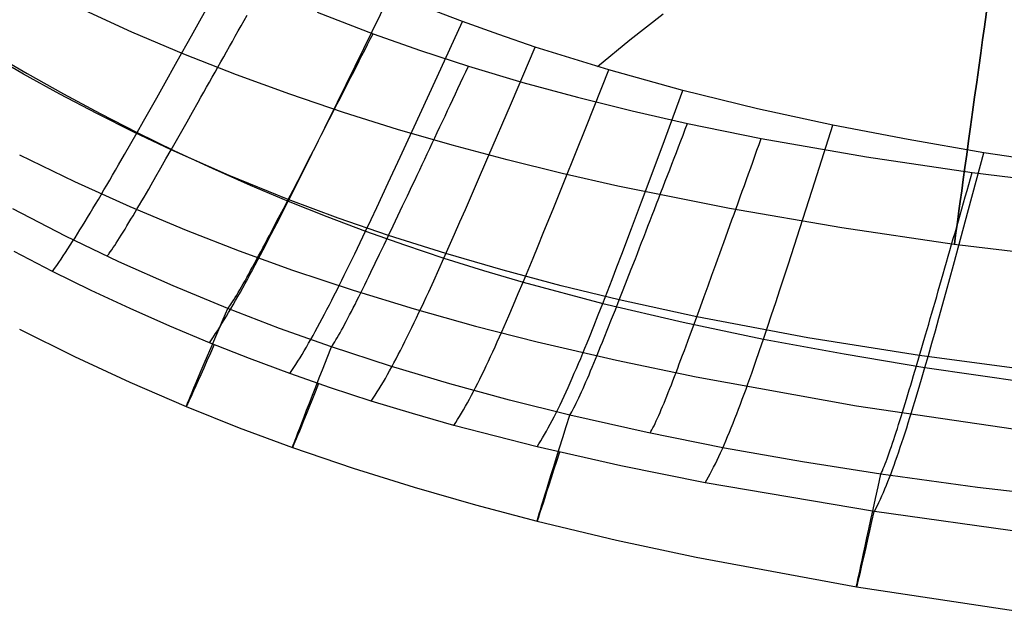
# Model space of a CAD drawing. Extents: x 35624 to 36541, y 4015 to 4839.
# Tile 22 of 150: x 35893 to 35992, y 4026 to 4086. Entities that reach past the tile are written whole.
import ezdxf

# ---------------------------------------------------------------- set-up
doc = ezdxf.new("R2010")
doc.units = 0
for name, color, linetype in [('FUSTO_INTERNO', 200, 'CONTINUOUS'), ('GAMBE', 96, 'CONTINUOUS'), ('IGES_LEVEL_1', 4, 'CONTINUOUS')]:
    doc.layers.add(name, color=color, linetype=linetype)

msp = doc.modelspace()

# ---------------------------------------------------------------- linework, layer by layer
at = {"layer": 'FUSTO_INTERNO'}
for p, q in [((35892.931, 4072.834, -207.438), (35898.471, 4070.155, -207.437)), ((35898.471, 4070.155, -207.437), (35904.074, 4067.624, -207.437)), ((35904.074, 4067.624, -207.437), (35909.739, 4065.246, -207.437)), ((35909.739, 4065.246, -207.437), (35915.074, 4063.167, -207.437)), ((35915.074, 4063.167, -207.437), (35920.455, 4061.223, -207.436)), ((35920.455, 4061.223, -207.436), (35926.556, 4059.194, -207.436)), ((35926.556, 4059.194, -207.436), (35932.704, 4057.322, -207.436)), ((35932.704, 4057.322, -207.436), (35938.893, 4055.595, -207.435)), ((35938.893, 4055.595, -207.435), (35945.116, 4054.002, -207.435)), ((35945.116, 4054.002, -207.435), (35953.112, 4052.143, -207.435)), ((35953.112, 4052.143, -207.435), (35961.147, 4050.463, -207.434)), ((35961.147, 4050.463, -207.434), (35977.299, 4047.555, -207.433)), ((35977.299, 4047.555, -207.433), (35997.288, 4044.618, -207.432))]:
    msp.add_line(p, q, dxfattribs=at)
at = {"layer": 'GAMBE'}
for p, q in [((35904.273, 4085.213, -380.007), (35899.093, 4087.587, -380.007)), ((35909.518, 4082.985, -380.007), (35904.273, 4085.213, -380.007)), ((35914.822, 4080.896, -380.007), (35909.518, 4082.985, -380.007)), ((35920.181, 4078.942, -380.007), (35914.822, 4080.896, -380.007)), ((35925.591, 4077.117, -380.007), (35920.181, 4078.942, -380.007)), ((35931.048, 4075.413, -380.007), (35925.591, 4077.117, -380.007)), ((35936.546, 4073.826, -380.007), (35931.048, 4075.413, -380.007)), ((35942.081, 4072.35, -380.007), (35936.546, 4073.826, -380.007)), ((35947.649, 4070.978, -380.007), (35942.081, 4072.35, -380.007)), ((35953.245, 4069.705, -380.007), (35947.649, 4070.978, -380.007)), ((35964.503, 4067.431, -380.007), (35953.245, 4069.705, -380.007)), ((35975.82, 4065.481, -380.007), (35964.503, 4067.431, -380.007)), ((35987.159, 4063.808, -380.007), (35975.82, 4065.481, -380.007)), ((36005.232, 4061.614, -380.007), (35987.159, 4063.808, -380.007))]:
    msp.add_line(p, q, dxfattribs=at)
at = {"layer": 'GAMBE', "extrusion": (0.990584, -0.136905, -2.23198e-07)}
msp.add_circle((8967.364, -380.003, 35091.956), 15.002, dxfattribs=at)
at = {"layer": 'IGES_LEVEL_1'}
for p, q in [((35910.269, 4084.849, -108.622), (35913.201, 4090.116, -105.773)), ((35927.651, 4083.566, -105.781), (35930.363, 4089.099, -103)), ((35915.575, 4086.386, -319.455), (35915.872, 4086.916, -319.532)), ((35922.935, 4087.219, -319.731), (35928.575, 4085.045, -319.731)), ((35937.595, 4086.276, -103), (35933.969, 4087.655, -103)), ((35954.456, 4084.425, -101.42), (35957.806, 4087.053, -99.876)), ((35915.279, 4085.858, -319.366), (35915.575, 4086.386, -319.455)), ((35935.034, 4080.69, -105.787), (35937.595, 4086.276, -103)), ((35941.249, 4084.959, -103), (35937.595, 4086.276, -103)), ((35914.688, 4084.805, -319.152), (35914.983, 4085.331, -319.265)), ((35914.983, 4085.331, -319.265), (35915.279, 4085.858, -319.366)), ((35928.295, 4084.495, -319.716), (35928.575, 4085.045, -319.731)), ((35928.575, 4085.045, -319.731), (35933.362, 4083.355, -319.731)), ((35944.924, 4083.707, -103), (35941.249, 4084.959, -103)), ((35908.844, 4082.297, -110.098), (35910.269, 4084.849, -108.622)), ((35914.101, 4083.759, -318.889), (35914.394, 4084.281, -319.027)), ((35914.394, 4084.281, -319.027), (35914.688, 4084.805, -319.152)), ((35927.736, 4083.398, -319.649), (35928.015, 4083.946, -319.689)), ((35928.015, 4083.946, -319.689), (35928.295, 4084.495, -319.716)), ((35951.186, 4081.736, -103), (35954.456, 4084.425, -101.42)), ((35893.354, 4080.969, -313.439), (35889.73, 4083.066, -313.439)), ((35890.1, 4083.141, -114.94), (35893.721, 4081.028, -114.94)), ((35913.517, 4082.719, -318.58), (35913.808, 4083.238, -318.741)), ((35913.808, 4083.238, -318.741), (35914.101, 4083.759, -318.889)), ((35924.997, 4078.168, -108.637), (35927.651, 4083.566, -105.781)), ((35927.457, 4082.85, -319.597), (35927.736, 4083.398, -319.649)), ((35933.362, 4083.355, -319.731), (35938.188, 4081.782, -319.731)), ((35942.516, 4078.08, -105.796), (35944.924, 4083.707, -103)), ((35952.327, 4081.398, -103), (35944.924, 4083.707, -103)), ((35907.453, 4079.814, -111.628), (35908.844, 4082.297, -110.098)), ((35912.937, 4081.686, -318.224), (35913.226, 4082.201, -318.408)), ((35913.226, 4082.201, -318.408), (35913.517, 4082.719, -318.58)), ((35926.9, 4081.759, -319.456), (35927.178, 4082.304, -319.533)), ((35927.178, 4082.304, -319.533), (35927.457, 4082.85, -319.597)), ((35897.016, 4078.947, -313.439), (35893.354, 4080.969, -313.439)), ((35893.721, 4081.028, -114.94), (35897.377, 4078.984, -114.94)), ((35912.361, 4080.662, -317.823), (35912.648, 4081.173, -318.029)), ((35912.648, 4081.173, -318.029), (35912.937, 4081.686, -318.224)), ((35926.346, 4080.672, -319.266), (35926.623, 4081.215, -319.367)), ((35926.623, 4081.215, -319.367), (35926.9, 4081.759, -319.456)), ((35937.66, 4080.658, -319.689), (35937.924, 4081.219, -319.716)), ((35937.924, 4081.219, -319.716), (35938.188, 4081.782, -319.731)), ((35938.188, 4081.782, -319.731), (35943.658, 4080.146, -319.731)), ((35950.072, 4075.739, -105.807), (35952.327, 4081.398, -103)), ((35959.806, 4079.334, -103), (35952.327, 4081.398, -103)), ((35911.79, 4079.648, -317.376), (35912.075, 4080.154, -317.605)), ((35912.075, 4080.154, -317.605), (35912.361, 4080.662, -317.823)), ((35925.794, 4079.591, -319.027), (35926.07, 4080.131, -319.153)), ((35926.07, 4080.131, -319.153), (35926.346, 4080.672, -319.266)), ((35932.527, 4075.241, -108.649), (35935.034, 4080.69, -105.787)), ((35937.134, 4079.537, -319.598), (35937.397, 4080.097, -319.65)), ((35937.397, 4080.097, -319.65), (35937.66, 4080.658, -319.689)), ((35943.658, 4080.146, -319.731), (35949.166, 4078.644, -319.731)), ((35897.377, 4078.984, -114.94), (35901.068, 4077.009, -114.942)), ((35906.772, 4078.602, -112.42), (35907.453, 4079.814, -111.628)), ((35911.224, 4078.643, -316.886), (35911.506, 4079.144, -317.137)), ((35911.506, 4079.144, -317.137), (35911.79, 4079.648, -317.376)), ((35925.246, 4078.517, -318.741), (35925.52, 4079.054, -318.89)), ((35925.52, 4079.054, -318.89), (35925.794, 4079.591, -319.027)), ((35936.61, 4078.421, -319.456), (35936.872, 4078.978, -319.533)), ((35936.872, 4078.978, -319.533), (35937.134, 4079.537, -319.598)), ((35957.701, 4073.652, -105.818), (35959.806, 4079.334, -103)), ((35967.334, 4077.494, -103), (35959.806, 4079.334, -103)), ((35900.716, 4077.001, -313.439), (35897.016, 4078.947, -313.439)), ((35906.102, 4077.412, -113.235), (35906.772, 4078.602, -112.42)), ((35910.385, 4077.157, -316.07), (35910.943, 4078.145, -316.624)), ((35910.943, 4078.145, -316.624), (35911.224, 4078.643, -316.886)), ((35923.706, 4075.553, -110.115), (35924.997, 4078.168, -108.637)), ((35924.701, 4077.451, -318.409), (35924.973, 4077.983, -318.581)), ((35924.973, 4077.983, -318.581), (35925.246, 4078.517, -318.741)), ((35936.349, 4077.865, -319.367), (35936.61, 4078.421, -319.456)), ((35940.157, 4072.592, -108.667), (35942.516, 4078.08, -105.796)), ((35949.166, 4078.644, -319.731), (35954.707, 4077.266, -319.731)), ((35904.452, 4075.133, -313.439), (35900.716, 4077.001, -313.439)), ((35901.068, 4077.009, -114.942), (35904.795, 4075.102, -114.945)), ((35905.443, 4076.245, -114.075), (35906.102, 4077.412, -113.235)), ((35909.834, 4076.182, -315.473), (35910.385, 4077.157, -316.07)), ((35924.43, 4076.921, -318.225), (35924.701, 4077.451, -318.409)), ((35935.828, 4076.756, -319.153), (35936.088, 4077.31, -319.266)), ((35936.088, 4077.31, -319.266), (35936.349, 4077.865, -319.367)), ((35954.707, 4077.266, -319.731), (35960.274, 4076.005, -319.731)), ((35974.907, 4075.849, -103), (35967.334, 4077.494, -103)), ((35904.795, 4075.102, -114.945), (35905.443, 4076.245, -114.075)), ((35909.289, 4075.221, -314.835), (35909.834, 4076.182, -315.473)), ((35923.891, 4075.867, -317.824), (35924.16, 4076.393, -318.03)), ((35924.16, 4076.393, -318.03), (35924.43, 4076.921, -318.225)), ((35935.31, 4075.655, -318.891), (35935.569, 4076.205, -319.028)), ((35935.569, 4076.205, -319.028), (35935.828, 4076.756, -319.153)), ((35960.048, 4075.418, -319.717), (35960.274, 4076.005, -319.731)), ((35960.274, 4076.005, -319.731), (35967.699, 4074.496, -319.731)), ((35904.159, 4073.984, -115.848), (35904.795, 4075.102, -114.945)), ((35908.223, 4073.344, -313.439), (35904.452, 4075.133, -313.439)), ((35904.795, 4075.102, -114.945), (35908.556, 4073.265, -114.949)), ((35908.752, 4074.274, -314.157), (35909.289, 4075.221, -314.835)), ((35922.445, 4073.009, -111.648), (35923.706, 4075.553, -110.115)), ((35923.356, 4074.824, -317.377), (35923.623, 4075.344, -317.606)), ((35923.623, 4075.344, -317.606), (35923.891, 4075.867, -317.824)), ((35931.306, 4072.601, -110.13), (35932.527, 4075.241, -108.649)), ((35934.795, 4074.561, -318.582), (35935.052, 4075.107, -318.742)), ((35935.052, 4075.107, -318.742), (35935.31, 4075.655, -318.891)), ((35947.863, 4070.222, -108.687), (35950.072, 4075.739, -105.807)), ((35959.822, 4074.831, -319.69), (35960.048, 4075.418, -319.717)), ((35973.09, 4070.139, -105.838), (35974.907, 4075.849, -103)), ((35982.514, 4074.375, -103), (35974.907, 4075.849, -103)), ((35908.223, 4073.344, -313.439), (35908.752, 4074.274, -314.157)), ((35922.827, 4073.791, -316.887), (35923.091, 4074.306, -317.137)), ((35923.091, 4074.306, -317.137), (35923.356, 4074.824, -317.377)), ((35934.284, 4073.475, -318.226), (35934.539, 4074.017, -318.409)), ((35934.539, 4074.017, -318.409), (35934.795, 4074.561, -318.582)), ((35959.372, 4073.661, -319.598), (35959.597, 4074.245, -319.65)), ((35959.597, 4074.245, -319.65), (35959.822, 4074.831, -319.69)), ((35967.485, 4073.901, -319.717), (35967.699, 4074.496, -319.731)), ((35967.699, 4074.496, -319.731), (35978.317, 4072.638, -319.731)), ((35990.146, 4073.05, -103), (35982.514, 4074.375, -103)), ((35903.535, 4072.894, -116.789), (35904.159, 4073.984, -115.848)), ((35907.702, 4072.431, -312.683), (35908.223, 4073.344, -313.439)), ((35914.085, 4070.75, -313.439), (35908.223, 4073.344, -313.439)), ((35908.556, 4073.265, -114.949), (35912.348, 4071.499, -114.954)), ((35921.827, 4071.768, -112.441), (35922.445, 4073.009, -111.648)), ((35922.042, 4072.263, -316.07), (35922.564, 4073.278, -316.625)), ((35922.564, 4073.278, -316.625), (35922.827, 4073.791, -316.887)), ((35934.03, 4072.935, -318.031), (35934.284, 4073.475, -318.226)), ((35955.637, 4068.113, -108.707), (35957.701, 4073.652, -105.818)), ((35958.923, 4072.495, -319.457), (35959.147, 4073.077, -319.534)), ((35959.147, 4073.077, -319.534), (35959.372, 4073.661, -319.598)), ((35967.06, 4072.714, -319.65), (35967.272, 4073.307, -319.69)), ((35967.272, 4073.307, -319.69), (35967.485, 4073.901, -319.717)), ((35988.598, 4067.322, -105.856), (35990.146, 4073.05, -103)), ((36005.464, 4070.761, -103), (35990.146, 4073.05, -103)), ((35902.924, 4071.832, -117.771), (35903.535, 4072.894, -116.789)), ((35907.191, 4071.538, -311.89), (35907.702, 4072.431, -312.683)), ((35921.527, 4071.261, -315.473), (35922.042, 4072.263, -316.07)), ((35930.113, 4070.034, -111.666), (35931.306, 4072.601, -110.13)), ((35933.525, 4071.864, -317.607), (35933.777, 4072.398, -317.824)), ((35933.777, 4072.398, -317.824), (35934.03, 4072.935, -318.031)), ((35939.008, 4069.933, -110.151), (35940.157, 4072.592, -108.667)), ((35958.699, 4071.914, -319.368), (35958.923, 4072.495, -319.457)), ((35966.636, 4071.531, -319.534), (35966.847, 4072.122, -319.598)), ((35966.847, 4072.122, -319.598), (35967.06, 4072.714, -319.65)), ((35978.317, 4072.638, -319.731), (35988.97, 4071.074, -319.731)), ((35902.326, 4070.799, -118.802), (35902.623, 4071.311, -118.28)), ((35902.623, 4071.311, -118.28), (35902.924, 4071.832, -117.771)), ((35906.69, 4070.666, -311.059), (35907.191, 4071.538, -311.89)), ((35912.348, 4071.499, -114.954), (35916.172, 4069.806, -114.961)), ((35921.018, 4070.273, -314.835), (35921.527, 4071.261, -315.473)), ((35921.218, 4070.549, -113.257), (35921.827, 4071.768, -112.441)), ((35933.024, 4070.803, -317.138), (35933.274, 4071.332, -317.378)), ((35933.274, 4071.332, -317.378), (35933.525, 4071.864, -317.607)), ((35958.253, 4070.758, -319.154), (35958.475, 4071.335, -319.267)), ((35958.475, 4071.335, -319.267), (35958.699, 4071.914, -319.368)), ((35966.424, 4070.942, -319.458), (35966.636, 4071.531, -319.534)), ((35988.795, 4070.461, -319.717), (35988.97, 4071.074, -319.731)), ((35988.97, 4071.074, -319.731), (36001.007, 4069.6, -319.731)), ((35901.742, 4069.796, -119.884), (35902.032, 4070.294, -119.336)), ((35902.032, 4070.294, -119.336), (35902.326, 4070.799, -118.802)), ((35906.201, 4069.818, -310.193), (35906.69, 4070.666, -311.059)), ((35920.021, 4068.345, -313.439), (35914.085, 4070.75, -313.439)), ((35920.515, 4069.3, -314.157), (35921.018, 4070.273, -314.835)), ((35920.618, 4069.354, -114.098), (35921.218, 4070.549, -113.257)), ((35929.528, 4068.782, -112.461), (35930.113, 4070.034, -111.666)), ((35932.528, 4069.753, -316.626), (35932.776, 4070.276, -316.887)), ((35932.776, 4070.276, -316.887), (35933.024, 4070.803, -317.138)), ((35946.786, 4067.549, -110.176), (35947.863, 4070.222, -108.687)), ((35957.809, 4069.608, -318.892), (35958.031, 4070.182, -319.029)), ((35958.031, 4070.182, -319.029), (35958.253, 4070.758, -319.154)), ((35966.003, 4069.767, -319.268), (35966.213, 4070.354, -319.369)), ((35966.213, 4070.354, -319.369), (35966.424, 4070.942, -319.458)), ((35971.307, 4064.571, -108.747), (35973.09, 4070.139, -105.838)), ((35988.62, 4069.849, -319.69), (35988.795, 4070.461, -319.717)), ((35901.171, 4068.826, -121.024), (35901.454, 4069.307, -120.446)), ((35901.454, 4069.307, -120.446), (35901.742, 4069.796, -119.884)), ((35905.724, 4068.995, -309.291), (35905.961, 4069.403, -309.746)), ((35905.961, 4069.403, -309.746), (35906.201, 4069.818, -310.193)), ((35916.172, 4069.806, -114.961), (35920.028, 4068.184, -114.969)), ((35920.021, 4068.345, -313.439), (35920.515, 4069.3, -314.157)), ((35920.028, 4068.184, -114.969), (35920.618, 4069.354, -114.098)), ((35932.038, 4068.716, -316.071), (35932.528, 4069.753, -316.626)), ((35937.884, 4067.348, -111.69), (35939.008, 4069.933, -110.151)), ((35957.369, 4068.467, -318.583), (35957.589, 4069.036, -318.744)), ((35957.589, 4069.036, -318.744), (35957.809, 4069.608, -318.892)), ((35965.583, 4068.6, -319.03), (35965.793, 4069.183, -319.155)), ((35965.793, 4069.183, -319.155), (35966.003, 4069.767, -319.268)), ((35988.272, 4068.627, -319.599), (35988.446, 4069.237, -319.651)), ((35988.446, 4069.237, -319.651), (35988.62, 4069.849, -319.69)), ((35900.614, 4067.888, -122.227), (35900.891, 4068.353, -121.617)), ((35900.891, 4068.353, -121.617), (35901.171, 4068.826, -121.024)), ((35905.035, 4067.814, -307.873), (35905.261, 4068.2, -308.354)), ((35905.261, 4068.2, -308.354), (35905.491, 4068.594, -308.827)), ((35905.491, 4068.594, -308.827), (35905.724, 4068.995, -309.291)), ((35919.448, 4067.041, -115.872), (35920.028, 4068.184, -114.969)), ((35919.534, 4067.408, -312.683), (35920.021, 4068.345, -313.439)), ((35925.058, 4066.469, -313.439), (35920.021, 4068.345, -313.439)), ((35920.028, 4068.184, -114.969), (35923.912, 4066.637, -114.979)), ((35928.951, 4067.552, -113.277), (35929.528, 4068.782, -112.461)), ((35931.553, 4067.693, -315.474), (35932.038, 4068.716, -316.071)), ((35954.63, 4065.429, -110.201), (35955.637, 4068.113, -108.707)), ((35957.15, 4067.9, -318.411), (35957.369, 4068.467, -318.583)), ((35965.375, 4068.019, -318.893), (35965.583, 4068.6, -319.03)), ((35988.098, 4068.018, -319.535), (35988.272, 4068.627, -319.599)), ((35897.572, 4064.667, -297.202), (35892.25, 4067.41, -297.202)), ((35900.072, 4066.984, -123.5), (35900.341, 4067.432, -122.855)), ((35900.341, 4067.432, -122.855), (35900.614, 4067.888, -122.227)), ((35904.381, 4066.708, -306.38), (35904.594, 4067.068, -306.886)), ((35904.594, 4067.068, -306.886), (35904.813, 4067.437, -307.384)), ((35904.813, 4067.437, -307.384), (35905.035, 4067.814, -307.873)), ((35919.057, 4066.492, -311.889), (35919.534, 4067.408, -312.683)), ((35928.382, 4066.346, -114.119), (35928.951, 4067.552, -113.277)), ((35931.074, 4066.685, -314.835), (35931.553, 4067.693, -315.474)), ((35937.332, 4066.087, -112.486), (35937.884, 4067.348, -111.69)), ((35945.731, 4064.95, -111.718), (35946.786, 4067.549, -110.176)), ((35956.714, 4066.773, -318.032), (35956.931, 4067.335, -318.227)), ((35956.931, 4067.335, -318.227), (35957.15, 4067.9, -318.411)), ((35964.959, 4066.864, -318.583), (35965.167, 4067.441, -318.744)), ((35965.167, 4067.441, -318.744), (35965.375, 4068.019, -318.893)), ((35987.079, 4061.738, -108.78), (35988.598, 4067.322, -105.856)), ((35987.751, 4066.805, -319.37), (35987.924, 4067.411, -319.458)), ((35987.924, 4067.411, -319.458), (35988.098, 4068.018, -319.535)), ((35899.285, 4065.695, -125.553), (35899.544, 4066.115, -124.849)), ((35899.544, 4066.115, -124.849), (35899.806, 4066.545, -124.165)), ((35899.806, 4066.545, -124.165), (35900.072, 4066.984, -123.5)), ((35903.967, 4066.016, -305.344), (35904.171, 4066.357, -305.866)), ((35904.171, 4066.357, -305.866), (35904.381, 4066.708, -306.38)), ((35918.589, 4065.597, -311.059), (35919.057, 4066.492, -311.889)), ((35918.878, 4065.925, -116.814), (35919.448, 4067.041, -115.872)), ((35923.912, 4066.637, -114.979), (35927.822, 4065.166, -114.99)), ((35930.137, 4064.719, -313.439), (35925.058, 4066.469, -313.439)), ((35927.822, 4065.166, -114.99), (35928.382, 4066.346, -114.119)), ((35930.602, 4065.693, -314.157), (35931.074, 4066.685, -314.835)), ((35936.788, 4064.849, -113.304), (35937.332, 4066.087, -112.486)), ((35956.282, 4065.657, -317.608), (35956.498, 4066.213, -317.826)), ((35956.498, 4066.213, -317.826), (35956.714, 4066.773, -318.032)), ((35964.547, 4065.719, -318.228), (35964.753, 4066.291, -318.411)), ((35964.753, 4066.291, -318.411), (35964.959, 4066.864, -318.583)), ((35987.406, 4065.6, -319.156), (35987.578, 4066.201, -319.269)), ((35987.578, 4066.201, -319.269), (35987.751, 4066.805, -319.37)), ((35898.779, 4064.881, -127.028), (35899.03, 4065.283, -126.28)), ((35899.03, 4065.283, -126.28), (35899.285, 4065.695, -125.553)), ((35903.202, 4064.764, -303.175), (35903.385, 4065.06, -303.729)), ((35903.385, 4065.06, -303.729), (35903.573, 4065.367, -304.275)), ((35903.573, 4065.367, -304.275), (35903.768, 4065.686, -304.814)), ((35903.768, 4065.686, -304.814), (35903.967, 4066.016, -305.344)), ((35918.131, 4064.726, -310.192), (35918.589, 4065.597, -311.059)), ((35918.319, 4064.839, -117.797), (35918.878, 4065.925, -116.814)), ((35927.271, 4064.012, -115.894), (35927.822, 4065.166, -114.99)), ((35927.822, 4065.166, -114.99), (35931.76, 4063.769, -115.004)), ((35930.137, 4064.719, -313.439), (35930.602, 4065.693, -314.157)), ((35953.643, 4062.821, -111.747), (35954.63, 4065.429, -110.201)), ((35955.854, 4064.552, -317.139), (35956.067, 4065.103, -317.379)), ((35956.067, 4065.103, -317.379), (35956.282, 4065.657, -317.608)), ((35964.138, 4064.584, -317.826), (35964.342, 4065.15, -318.033)), ((35964.342, 4065.15, -318.033), (35964.547, 4065.719, -318.228)), ((35987.234, 4065, -319.031), (35987.406, 4065.6, -319.156)), ((35902.962, 4062.074, -297.202), (35897.572, 4064.667, -297.202)), ((35898.048, 4063.731, -129.416), (35898.288, 4064.105, -128.596)), ((35898.288, 4064.105, -128.596), (35898.532, 4064.488, -127.8)), ((35898.532, 4064.488, -127.8), (35898.779, 4064.881, -127.028)), ((35902.691, 4063.958, -301.465), (35902.854, 4064.213, -302.043)), ((35902.854, 4064.213, -302.043), (35903.025, 4064.482, -302.613)), ((35903.025, 4064.482, -302.613), (35903.202, 4064.764, -303.175)), ((35917.685, 4063.882, -309.29), (35917.907, 4064.301, -309.745)), ((35917.77, 4063.783, -118.827), (35918.043, 4064.307, -118.305)), ((35917.907, 4064.301, -309.745), (35918.131, 4064.726, -310.192)), ((35918.043, 4064.307, -118.305), (35918.319, 4064.839, -117.797)), ((35929.68, 4063.763, -312.683), (35930.137, 4064.719, -313.439)), ((35935.894, 4062.893, -313.439), (35930.137, 4064.719, -313.439)), ((35936.251, 4063.635, -114.147), (35936.788, 4064.849, -113.304)), ((35945.213, 4063.683, -112.516), (35945.731, 4064.95, -111.718)), ((35955.641, 4064.004, -316.888), (35955.854, 4064.552, -317.139)), ((35963.935, 4064.021, -317.608), (35964.138, 4064.584, -317.826)), ((35970.437, 4061.875, -110.249), (35971.307, 4064.571, -108.747)), ((35986.892, 4063.807, -318.745), (35987.063, 4064.402, -318.894)), ((35987.063, 4064.402, -318.894), (35987.234, 4065, -319.031)), ((35896.263, 4061.105, -137), (35892.397, 4063.096, -137)), ((35897.579, 4063.013, -131.137), (35897.812, 4063.367, -130.263)), ((35897.812, 4063.367, -130.263), (35898.048, 4063.731, -129.416)), ((35901.985, 4062.922, -298.459), (35902.11, 4063.094, -299.076)), ((35902.11, 4063.094, -299.076), (35902.243, 4063.285, -299.685)), ((35902.243, 4063.285, -299.685), (35902.385, 4063.493, -300.286)), ((35902.385, 4063.493, -300.286), (35902.534, 4063.717, -300.879)), ((35902.534, 4063.717, -300.879), (35902.691, 4063.958, -301.465)), ((35917.233, 4062.758, -119.909), (35917.5, 4063.267, -119.361)), ((35917.252, 4063.067, -308.353), (35917.467, 4063.471, -308.826)), ((35917.467, 4063.471, -308.826), (35917.685, 4063.882, -309.29)), ((35917.5, 4063.267, -119.361), (35917.77, 4063.783, -118.827)), ((35926.73, 4062.887, -116.836), (35927.271, 4064.012, -115.894)), ((35929.231, 4062.829, -311.889), (35929.68, 4063.763, -312.683)), ((35931.76, 4063.769, -115.004), (35935.722, 4062.447, -115.019)), ((35935.722, 4062.447, -115.019), (35936.251, 4063.635, -114.147)), ((35944.702, 4062.439, -113.335), (35945.213, 4063.683, -112.516)), ((35955.22, 4062.92, -316.354), (35955.43, 4063.46, -316.627)), ((35955.43, 4063.46, -316.627), (35955.641, 4064.004, -316.888)), ((35963.531, 4062.904, -317.139), (35963.733, 4063.461, -317.379)), ((35963.733, 4063.461, -317.379), (35963.935, 4064.021, -317.608)), ((35986.553, 4062.623, -318.412), (35986.722, 4063.214, -318.585)), ((35986.722, 4063.214, -318.585), (35986.892, 4063.807, -318.745)), ((35896.904, 4062.012, -133.929), (35897.125, 4062.336, -132.969)), ((35897.125, 4062.336, -132.969), (35897.35, 4062.669, -132.038)), ((35897.35, 4062.669, -132.038), (35897.579, 4063.013, -131.137)), ((35901.763, 4062.635, -297.202), (35901.815, 4062.699, -297.519)), ((35901.815, 4062.699, -297.519), (35901.87, 4062.768, -297.834)), ((35901.87, 4062.768, -297.834), (35901.926, 4062.842, -298.147)), ((35901.926, 4062.842, -298.147), (35901.985, 4062.922, -298.459)), ((35916.627, 4061.906, -306.884), (35916.832, 4062.285, -307.382)), ((35916.707, 4061.767, -121.048), (35916.969, 4062.259, -120.471)), ((35916.832, 4062.285, -307.382), (35917.04, 4062.672, -307.872)), ((35916.969, 4062.259, -120.471), (35917.233, 4062.758, -119.909)), ((35917.04, 4062.672, -307.872), (35917.252, 4063.067, -308.353)), ((35926.198, 4061.792, -117.819), (35926.73, 4062.887, -116.836)), ((35928.791, 4061.917, -311.057), (35929.231, 4062.829, -311.889)), ((35935.201, 4061.286, -115.924), (35935.722, 4062.447, -115.019)), ((35935.722, 4062.447, -115.019), (35939.702, 4061.2, -115.036)), ((35941.693, 4061.209, -313.438), (35935.894, 4062.893, -313.439)), ((35944.197, 4061.219, -114.18), (35944.702, 4062.439, -113.335)), ((35953.158, 4061.549, -112.547), (35953.643, 4062.821, -111.747)), ((35954.597, 4061.32, -315.474), (35955.011, 4062.382, -316.071)), ((35955.011, 4062.382, -316.071), (35955.22, 4062.92, -316.354)), ((35963.132, 4061.8, -316.627), (35963.331, 4062.351, -316.889)), ((35963.331, 4062.351, -316.889), (35963.531, 4062.904, -317.139)), ((35986.384, 4062.036, -318.229), (35986.553, 4062.623, -318.412)), ((35896.263, 4061.105, -137), (35896.473, 4061.397, -135.944)), ((35900.166, 4059.19, -137), (35896.263, 4061.105, -137)), ((35896.473, 4061.397, -135.944), (35896.687, 4061.7, -134.92)), ((35896.687, 4061.7, -134.92), (35896.904, 4062.012, -133.929)), ((35908.417, 4059.632, -297.202), (35902.962, 4062.074, -297.202)), ((35916.038, 4060.828, -305.342), (35916.231, 4061.177, -305.864)), ((35916.192, 4060.81, -122.251), (35916.448, 4061.284, -121.641)), ((35916.231, 4061.177, -305.864), (35916.427, 4061.537, -306.378)), ((35916.427, 4061.537, -306.378), (35916.627, 4061.906, -306.884)), ((35916.448, 4061.284, -121.641), (35916.707, 4061.767, -121.048)), ((35925.676, 4060.727, -118.849), (35925.935, 4061.256, -118.328)), ((35925.935, 4061.256, -118.328), (35926.198, 4061.792, -117.819)), ((35928.361, 4061.03, -310.19), (35928.791, 4061.917, -311.057)), ((35934.688, 4060.154, -116.866), (35935.201, 4061.286, -115.924)), ((35939.702, 4061.2, -115.036), (35943.699, 4060.025, -115.053)), ((35947.527, 4059.659, -313.438), (35941.693, 4061.209, -313.438)), ((35943.699, 4060.025, -115.053), (35944.197, 4061.219, -114.18)), ((35952.679, 4060.3, -113.368), (35953.158, 4061.549, -112.547)), ((35954.188, 4060.273, -314.835), (35954.597, 4061.32, -315.474)), ((35962.737, 4060.711, -316.071), (35962.934, 4061.254, -316.354)), ((35962.934, 4061.254, -316.354), (35963.132, 4061.8, -316.627)), ((35969.583, 4059.254, -111.803), (35970.437, 4061.875, -110.249)), ((35986.048, 4060.87, -317.827), (35986.216, 4061.451, -318.033)), ((35986.216, 4061.451, -318.033), (35986.384, 4062.036, -318.229)), ((35986.337, 4059.033, -110.289), (35987.079, 4061.738, -108.78)), ((35915.49, 4059.846, -303.727), (35915.668, 4060.162, -304.273)), ((35915.668, 4060.162, -304.273), (35915.851, 4060.489, -304.811)), ((35915.689, 4059.888, -123.523), (35915.939, 4060.344, -122.878)), ((35915.851, 4060.489, -304.811), (35916.038, 4060.828, -305.342)), ((35915.939, 4060.344, -122.878), (35916.192, 4060.81, -122.251)), ((35925.163, 4059.695, -119.931), (35925.418, 4060.207, -119.383)), ((35925.418, 4060.207, -119.383), (35925.676, 4060.727, -118.849)), ((35927.736, 4059.752, -308.824), (35927.942, 4060.171, -309.288)), ((35927.942, 4060.171, -309.288), (35928.15, 4060.597, -309.744)), ((35928.15, 4060.597, -309.744), (35928.361, 4061.03, -310.19)), ((35934.184, 4059.052, -117.85), (35934.688, 4060.154, -116.866)), ((35952.206, 4059.076, -114.213), (35952.679, 4060.3, -113.368)), ((35953.785, 4059.244, -314.156), (35954.188, 4060.273, -314.835)), ((35962.347, 4059.637, -315.473), (35962.737, 4060.711, -316.071)), ((35985.716, 4059.716, -317.38), (35985.882, 4060.291, -317.609)), ((35985.882, 4060.291, -317.609), (35986.048, 4060.87, -317.827)), ((35904.103, 4057.353, -137), (35900.166, 4059.19, -137)), ((35913.934, 4057.347, -297.202), (35908.417, 4059.632, -297.202)), ((35914.988, 4058.977, -302.041), (35915.15, 4059.253, -302.61)), ((35915.15, 4059.253, -302.61), (35915.317, 4059.543, -303.173)), ((35915.197, 4059.002, -124.87), (35915.442, 4059.44, -124.186)), ((35915.317, 4059.543, -303.173), (35915.49, 4059.846, -303.727)), ((35915.442, 4059.44, -124.186), (35915.689, 4059.888, -123.523)), ((35924.661, 4058.696, -121.07), (35924.911, 4059.191, -120.493)), ((35924.911, 4059.191, -120.493), (35925.163, 4059.695, -119.931)), ((35927.335, 4058.938, -307.87), (35927.534, 4059.341, -308.351)), ((35927.534, 4059.341, -308.351), (35927.736, 4059.752, -308.824)), ((35943.209, 4058.86, -115.958), (35943.699, 4060.025, -115.053)), ((35943.699, 4060.025, -115.053), (35951.74, 4057.879, -115.087)), ((35953.389, 4058.235, -313.437), (35947.527, 4059.659, -313.438)), ((35953.389, 4058.235, -313.437), (35953.785, 4059.244, -314.156)), ((35961.962, 4058.58, -314.834), (35962.347, 4059.637, -315.473)), ((35969.162, 4057.976, -112.606), (35969.583, 4059.254, -111.803)), ((35985.387, 4058.577, -316.889), (35985.551, 4059.145, -317.14)), ((35985.551, 4059.145, -317.14), (35985.716, 4059.716, -317.38)), ((35914.403, 4058.022, -299.683), (35914.539, 4058.236, -300.284)), ((35914.482, 4057.745, -127.046), (35914.717, 4058.154, -126.299)), ((35914.539, 4058.236, -300.284), (35914.682, 4058.467, -300.877)), ((35914.682, 4058.467, -300.877), (35914.832, 4058.714, -301.463)), ((35914.717, 4058.154, -126.299), (35914.956, 4058.573, -125.574)), ((35914.832, 4058.714, -301.463), (35914.988, 4058.977, -302.041)), ((35914.956, 4058.573, -125.574), (35915.197, 4059.002, -124.87)), ((35924.168, 4057.732, -122.272), (35924.413, 4058.209, -121.663)), ((35924.413, 4058.209, -121.663), (35924.661, 4058.696, -121.07)), ((35926.757, 4057.782, -306.376), (35926.946, 4058.158, -306.882)), ((35926.946, 4058.158, -306.882), (35927.139, 4058.543, -307.38)), ((35927.139, 4058.543, -307.38), (35927.335, 4058.938, -307.87)), ((35933.689, 4057.982, -118.88), (35933.935, 4058.513, -118.358)), ((35933.935, 4058.513, -118.358), (35934.184, 4059.052, -117.85)), ((35942.726, 4057.723, -116.901), (35943.209, 4058.86, -115.958)), ((35951.74, 4057.879, -115.087), (35952.206, 4059.076, -114.213)), ((35952.999, 4057.245, -312.68), (35953.389, 4058.235, -313.437)), ((35961.209, 4056.522, -313.436), (35953.389, 4058.235, -313.437)), ((35961.582, 4057.541, -314.155), (35961.962, 4058.58, -314.834)), ((35985.224, 4058.013, -316.627), (35985.387, 4058.577, -316.889)), ((35985.608, 4056.405, -111.849), (35986.337, 4059.033, -110.289)), ((35908.074, 4055.595, -137), (35904.103, 4057.353, -137)), ((35913.934, 4057.347, -297.202), (35913.986, 4057.414, -297.519)), ((35919.132, 4055.357, -297.202), (35913.934, 4057.347, -297.202)), ((35913.986, 4057.414, -297.519), (35914.039, 4057.486, -297.834)), ((35914.019, 4056.955, -128.612), (35914.249, 4057.345, -127.817)), ((35914.039, 4057.486, -297.834), (35914.153, 4057.646, -298.458)), ((35914.153, 4057.646, -298.458), (35914.274, 4057.824, -299.074)), ((35914.249, 4057.345, -127.817), (35914.482, 4057.745, -127.046)), ((35914.274, 4057.824, -299.074), (35914.403, 4058.022, -299.683)), ((35923.686, 4056.803, -123.543), (35923.926, 4057.263, -122.898)), ((35923.926, 4057.263, -122.898), (35924.168, 4057.732, -122.272)), ((35926.39, 4057.06, -305.339), (35926.572, 4057.416, -305.862)), ((35926.572, 4057.416, -305.862), (35926.757, 4057.782, -306.376)), ((35933.201, 4056.944, -119.961), (35933.444, 4057.459, -119.413)), ((35933.444, 4057.459, -119.413), (35933.689, 4057.982, -118.88)), ((35942.25, 4056.616, -117.885), (35942.726, 4057.723, -116.901)), ((35951.279, 4056.709, -115.994), (35951.74, 4057.879, -115.087)), ((35951.74, 4057.879, -115.087), (35959.821, 4055.978, -115.122)), ((35952.616, 4056.279, -311.885), (35952.999, 4057.245, -312.68)), ((35961.209, 4056.522, -313.436), (35961.582, 4057.541, -314.155)), ((35968.747, 4056.722, -113.43), (35969.162, 4057.976, -112.606)), ((35984.9, 4056.897, -316.07), (35985.062, 4057.453, -316.354)), ((35985.062, 4057.453, -316.354), (35985.224, 4058.013, -316.627)), ((35913.347, 4055.847, -131.148), (35913.568, 4056.206, -130.276)), ((35913.568, 4056.206, -130.276), (35913.792, 4056.576, -129.431)), ((35913.792, 4056.576, -129.431), (35914.019, 4056.955, -128.612)), ((35923.213, 4055.912, -124.889), (35923.448, 4056.353, -124.206)), ((35923.448, 4056.353, -124.206), (35923.686, 4056.803, -123.543)), ((35925.871, 4056.06, -303.724), (35926.04, 4056.381, -304.27)), ((35926.04, 4056.381, -304.27), (35926.213, 4056.715, -304.809)), ((35926.213, 4056.715, -304.809), (35926.39, 4057.06, -305.339)), ((35932.723, 4055.94, -121.099), (35932.961, 4056.438, -120.523)), ((35932.961, 4056.438, -120.523), (35933.201, 4056.944, -119.961)), ((35942.015, 4056.075, -118.394), (35942.25, 4056.616, -117.885)), ((35950.825, 4055.569, -116.937), (35951.279, 4056.709, -115.994)), ((35952.24, 4055.336, -311.053), (35952.616, 4056.279, -311.885)), ((35960.841, 4055.523, -312.679), (35961.209, 4056.522, -313.436)), ((35972.404, 4054.401, -313.435), (35961.209, 4056.522, -313.436)), ((35968.336, 4055.493, -114.278), (35968.747, 4056.722, -113.43)), ((35984.581, 4055.797, -315.472), (35984.74, 4056.345, -315.776)), ((35984.74, 4056.345, -315.776), (35984.9, 4056.897, -316.07)), ((35985.25, 4055.124, -112.655), (35985.608, 4056.405, -111.849)), ((35892.931, 4055.275, -208.438), (35898.471, 4052.524, -208.438)), ((35912.078, 4053.917, -137), (35908.074, 4055.595, -137)), ((35912.7, 4054.833, -133.936), (35912.913, 4055.16, -132.977)), ((35912.913, 4055.16, -132.977), (35913.128, 4055.498, -132.048)), ((35913.128, 4055.498, -132.048), (35913.347, 4055.847, -131.148)), ((35924.375, 4053.5, -297.202), (35919.132, 4055.357, -297.202)), ((35922.751, 4055.059, -126.316), (35922.981, 4055.481, -125.592)), ((35922.981, 4055.481, -125.592), (35923.213, 4055.912, -124.889)), ((35925.245, 4054.905, -301.46), (35925.394, 4055.172, -302.038)), ((35925.394, 4055.172, -302.038), (35925.548, 4055.455, -302.608)), ((35925.548, 4055.455, -302.608), (35925.707, 4055.751, -303.17)), ((35925.707, 4055.751, -303.17), (35925.871, 4056.06, -303.724)), ((35932.253, 4054.971, -122.3), (35932.487, 4055.451, -121.692)), ((35932.487, 4055.451, -121.692), (35932.723, 4055.94, -121.099)), ((35941.55, 4055.016, -119.449), (35941.782, 4055.541, -118.915)), ((35941.782, 4055.541, -118.915), (35942.015, 4056.075, -118.394)), ((35950.378, 4054.459, -117.921), (35950.825, 4055.569, -116.937)), ((35951.873, 4054.42, -310.185), (35952.24, 4055.336, -311.053)), ((35959.821, 4055.978, -115.122), (35967.93, 4054.29, -115.154)), ((35960.481, 4054.548, -311.884), (35960.841, 4055.523, -312.679)), ((35967.93, 4054.29, -115.154), (35968.336, 4055.493, -114.278)), ((35984.266, 4054.716, -314.832), (35984.581, 4055.797, -315.472)), ((35912.078, 4053.917, -137), (35912.283, 4054.211, -135.946)), ((35912.283, 4054.211, -135.946), (35912.49, 4054.517, -134.925)), ((35912.49, 4054.517, -134.925), (35912.7, 4054.833, -133.936)), ((35922.076, 4053.854, -128.626), (35922.299, 4054.246, -127.832)), ((35922.299, 4054.246, -127.832), (35922.524, 4054.647, -127.063)), ((35922.524, 4054.647, -127.063), (35922.751, 4055.059, -126.316)), ((35924.709, 4053.993, -299.073), (35924.833, 4054.196, -299.681)), ((35924.833, 4054.196, -299.681), (35924.965, 4054.415, -300.282)), ((35924.965, 4054.415, -300.282), (35925.102, 4054.652, -300.875)), ((35925.102, 4054.652, -300.875), (35925.245, 4054.905, -301.46)), ((35931.792, 4054.039, -123.57), (35932.022, 4054.5, -122.926)), ((35932.022, 4054.5, -122.926), (35932.253, 4054.971, -122.3)), ((35941.093, 4053.991, -120.557), (35941.321, 4054.5, -119.996)), ((35941.321, 4054.5, -119.996), (35941.55, 4055.016, -119.449)), ((35950.156, 4053.916, -118.43), (35950.378, 4054.459, -117.921)), ((35951.693, 4053.973, -309.738), (35951.873, 4054.42, -310.185)), ((35960.127, 4053.597, -311.051), (35960.481, 4054.548, -311.884)), ((35967.53, 4053.116, -116.062), (35967.93, 4054.29, -115.154)), ((35967.93, 4054.29, -115.154), (35976.058, 4052.783, -115.184)), ((35983.649, 4052.615, -313.432), (35972.404, 4054.401, -313.435)), ((35983.955, 4053.655, -314.152), (35984.266, 4054.716, -314.832)), ((35984.895, 4053.866, -113.481), (35985.25, 4055.124, -112.655)), ((35916.115, 4052.32, -137), (35912.078, 4053.917, -137)), ((35921.639, 4053.102, -130.288), (35921.856, 4053.473, -129.444)), ((35921.856, 4053.473, -129.444), (35922.076, 4053.854, -128.626)), ((35924.375, 4053.5, -297.202), (35924.426, 4053.569, -297.518)), ((35930.321, 4051.561, -297.202), (35924.375, 4053.5, -297.202)), ((35924.426, 4053.569, -297.518), (35924.479, 4053.644, -297.833)), ((35924.479, 4053.644, -297.833), (35924.59, 4053.809, -298.457)), ((35924.59, 4053.809, -298.457), (35924.709, 4053.993, -299.073)), ((35931.34, 4053.144, -124.914), (35931.565, 4053.587, -124.232)), ((35931.565, 4053.587, -124.232), (35931.792, 4054.039, -123.57)), ((35940.643, 4053.002, -121.725), (35940.867, 4053.492, -121.134)), ((35940.867, 4053.492, -121.134), (35941.093, 4053.991, -120.557)), ((35949.719, 4052.855, -119.485), (35949.937, 4053.381, -118.951)), ((35949.937, 4053.381, -118.951), (35950.156, 4053.916, -118.43)), ((35951.339, 4053.1, -308.817), (35951.515, 4053.533, -309.282)), ((35951.515, 4053.533, -309.282), (35951.693, 4053.973, -309.738)), ((35959.953, 4053.132, -310.622), (35960.127, 4053.597, -311.051)), ((35983.649, 4052.615, -313.432), (35983.955, 4053.655, -314.152)), ((35984.544, 4052.633, -114.331), (35984.895, 4053.866, -113.481)), ((35898.471, 4052.524, -208.438), (35904.074, 4049.926, -208.437)), ((35920.182, 4050.807, -137), (35916.115, 4052.32, -137)), ((35921, 4052.053, -132.984), (35921.211, 4052.392, -132.057)), ((35921.211, 4052.392, -132.057), (35921.423, 4052.741, -131.159)), ((35921.423, 4052.741, -131.159), (35921.639, 4053.102, -130.288)), ((35930.677, 4051.876, -127.085), (35930.896, 4052.289, -126.339)), ((35930.896, 4052.289, -126.339), (35931.117, 4052.712, -125.616)), ((35931.117, 4052.712, -125.616), (35931.34, 4053.144, -124.914)), ((35940.201, 4052.049, -122.958), (35940.421, 4052.521, -122.333)), ((35940.421, 4052.521, -122.333), (35940.643, 4053.002, -121.725)), ((35949.287, 4051.828, -120.593), (35949.502, 4052.337, -120.032)), ((35949.502, 4052.337, -120.032), (35949.719, 4052.855, -119.485)), ((35950.828, 4051.854, -307.373), (35950.996, 4052.261, -307.863)), ((35950.996, 4052.261, -307.863), (35951.166, 4052.676, -308.344)), ((35951.166, 4052.676, -308.344), (35951.339, 4053.1, -308.817)), ((35959.444, 4051.779, -309.28), (35959.612, 4052.223, -309.736)), ((35959.612, 4052.223, -309.736), (35959.781, 4052.674, -310.183)), ((35959.781, 4052.674, -310.183), (35959.953, 4053.132, -310.622)), ((35967.134, 4051.971, -117.007), (35967.53, 4053.116, -116.062)), ((35976.058, 4052.783, -115.184), (35984.197, 4051.427, -115.209)), ((35983.349, 4051.597, -312.674), (35983.649, 4052.615, -313.432)), ((35996.365, 4050.939, -313.429), (35983.649, 4052.615, -313.432)), ((35984.197, 4051.427, -115.209), (35984.544, 4052.633, -114.331)), ((35920.383, 4051.102, -135.948), (35920.586, 4051.408, -134.929)), ((35920.586, 4051.408, -134.929), (35920.792, 4051.725, -133.941)), ((35920.792, 4051.725, -133.941), (35921, 4052.053, -132.984)), ((35930.245, 4051.081, -128.645), (35930.46, 4051.473, -127.853)), ((35936.311, 4049.774, -297.202), (35930.321, 4051.561, -297.202)), ((35930.46, 4051.473, -127.853), (35930.677, 4051.876, -127.085)), ((35939.766, 4051.133, -124.263), (35939.982, 4051.586, -123.601)), ((35939.982, 4051.586, -123.601), (35940.201, 4052.049, -122.958)), ((35948.862, 4050.836, -121.76), (35949.074, 4051.327, -121.169)), ((35949.074, 4051.327, -121.169), (35949.287, 4051.828, -120.593)), ((35950.5, 4051.069, -306.368), (35950.663, 4051.456, -306.874)), ((35950.663, 4051.456, -306.874), (35950.828, 4051.854, -307.373)), ((35959.115, 4050.916, -308.341), (35959.278, 4051.343, -308.815)), ((35959.278, 4051.343, -308.815), (35959.444, 4051.779, -309.28)), ((35966.743, 4050.857, -117.991), (35967.134, 4051.971, -117.007)), ((35983.054, 4050.604, -311.877), (35983.349, 4051.597, -312.674)), ((35983.854, 4050.25, -116.119), (35984.197, 4051.427, -115.209)), ((35984.197, 4051.427, -115.209), (36000.507, 4049.072, -115.248)), ((35920.182, 4050.808, -137), (35920.383, 4051.102, -135.948)), ((35924.277, 4049.38, -137), (35920.182, 4050.807, -137)), ((35929.613, 4049.967, -131.173), (35929.822, 4050.327, -130.304)), ((35929.822, 4050.327, -130.304), (35930.032, 4050.699, -129.462)), ((35930.032, 4050.699, -129.462), (35930.245, 4051.081, -128.645)), ((35939.126, 4049.832, -126.366), (35939.338, 4050.256, -125.644)), ((35939.338, 4050.256, -125.644), (35939.551, 4050.689, -124.943)), ((35939.551, 4050.689, -124.943), (35939.766, 4051.133, -124.263)), ((35948.443, 4049.881, -122.992), (35948.652, 4050.354, -122.367)), ((35948.652, 4050.354, -122.367), (35948.862, 4050.836, -121.76)), ((35950.032, 4049.968, -304.8), (35950.185, 4050.324, -305.331)), ((35950.185, 4050.324, -305.331), (35950.341, 4050.691, -305.854)), ((35950.341, 4050.691, -305.854), (35950.5, 4051.069, -306.368)), ((35958.796, 4050.087, -307.37), (35958.954, 4050.497, -307.86)), ((35958.954, 4050.497, -307.86), (35959.115, 4050.916, -308.341)), ((35966.357, 4049.776, -119.021), (35966.549, 4050.312, -118.5)), ((35966.549, 4050.312, -118.5), (35966.743, 4050.857, -117.991)), ((35982.908, 4050.117, -311.465), (35983.054, 4050.604, -311.877)), ((35983.516, 4049.102, -117.064), (35983.854, 4050.25, -116.119)), ((35904.074, 4049.926, -208.437), (35909.739, 4047.484, -208.437)), ((35928.399, 4048.035, -137), (35924.277, 4049.38, -137)), ((35928.998, 4048.951, -133.949), (35929.201, 4049.278, -132.994)), ((35929.201, 4049.278, -132.994), (35929.406, 4049.617, -132.069)), ((35929.406, 4049.617, -132.069), (35929.613, 4049.967, -131.173)), ((35942.341, 4048.127, -297.202), (35936.311, 4049.774, -297.202)), ((35938.709, 4049.016, -127.877), (35938.917, 4049.419, -127.11)), ((35938.917, 4049.419, -127.11), (35939.126, 4049.832, -126.366)), ((35948.03, 4048.964, -124.294), (35948.236, 4049.417, -123.634)), ((35948.236, 4049.417, -123.634), (35948.443, 4049.881, -122.992)), ((35949.593, 4048.971, -303.162), (35949.736, 4049.291, -303.716)), ((35949.736, 4049.291, -303.716), (35949.882, 4049.623, -304.262)), ((35949.882, 4049.623, -304.262), (35950.032, 4049.968, -304.8)), ((35958.337, 4048.916, -305.85), (35958.487, 4049.296, -306.365)), ((35958.487, 4049.296, -306.365), (35958.64, 4049.687, -306.871)), ((35958.64, 4049.687, -306.871), (35958.796, 4050.087, -307.37)), ((35965.976, 4048.728, -120.101), (35966.166, 4049.247, -119.554)), ((35966.166, 4049.247, -119.554), (35966.357, 4049.776, -119.021)), ((35982.622, 4049.164, -310.614), (35982.765, 4049.637, -311.044)), ((35982.765, 4049.637, -311.044), (35982.908, 4050.117, -311.465)), ((35928.399, 4048.036, -137), (35928.597, 4048.329, -135.951)), ((35928.597, 4048.329, -135.951), (35928.796, 4048.634, -134.934)), ((35928.796, 4048.634, -134.934), (35928.998, 4048.951, -133.949)), ((35938.094, 4047.87, -130.322), (35938.297, 4048.241, -129.482)), ((35938.297, 4048.241, -129.482), (35938.502, 4048.623, -128.667)), ((35938.502, 4048.623, -128.667), (35938.709, 4049.016, -127.877)), ((35947.623, 4048.086, -125.673), (35947.826, 4048.52, -124.974)), ((35947.826, 4048.52, -124.974), (35948.03, 4048.964, -124.294)), ((35949.189, 4048.094, -301.453), (35949.319, 4048.372, -302.03)), ((35949.319, 4048.372, -302.03), (35949.454, 4048.665, -302.6)), ((35949.454, 4048.665, -302.6), (35949.593, 4048.971, -303.162)), ((35957.903, 4047.84, -304.258), (35958.044, 4048.187, -304.797)), ((35958.044, 4048.187, -304.797), (35958.189, 4048.546, -305.328)), ((35958.189, 4048.546, -305.328), (35958.337, 4048.916, -305.85)), ((35965.6, 4047.715, -121.236), (35965.787, 4048.217, -120.661)), ((35965.787, 4048.217, -120.661), (35965.976, 4048.728, -120.101)), ((35982.205, 4047.79, -309.27), (35982.343, 4048.24, -309.726)), ((35982.343, 4048.24, -309.726), (35982.482, 4048.699, -310.174)), ((35982.482, 4048.699, -310.174), (35982.622, 4049.164, -310.614)), ((35983.181, 4047.985, -118.049), (35983.516, 4049.102, -117.064)), ((35909.739, 4047.484, -208.437), (35915.074, 4045.351, -208.437)), ((35932.546, 4046.772, -137), (35928.399, 4048.035, -137)), ((35937.693, 4047.161, -132.083), (35937.893, 4047.51, -131.189)), ((35937.893, 4047.51, -131.189), (35938.094, 4047.87, -130.322)), ((35948.402, 4046.614, -297.202), (35942.341, 4048.127, -297.202)), ((35947.023, 4046.846, -127.902), (35947.222, 4047.249, -127.137)), ((35947.222, 4047.249, -127.137), (35947.422, 4047.662, -126.394)), ((35947.422, 4047.662, -126.394), (35947.623, 4048.086, -125.673)), ((35948.709, 4047.141, -299.069), (35948.822, 4047.354, -299.676)), ((35948.822, 4047.354, -299.676), (35948.94, 4047.584, -300.276)), ((35948.94, 4047.584, -300.276), (35949.062, 4047.831, -300.868)), ((35949.062, 4047.831, -300.868), (35949.189, 4048.094, -301.453)), ((35957.629, 4047.182, -303.158), (35957.764, 4047.505, -303.712)), ((35957.764, 4047.505, -303.712), (35957.903, 4047.84, -304.258)), ((35965.228, 4046.739, -122.433), (35965.413, 4047.223, -121.827)), ((35965.413, 4047.223, -121.827), (35965.6, 4047.715, -121.236)), ((35981.936, 4046.915, -308.331), (35982.07, 4047.348, -308.805)), ((35982.07, 4047.348, -308.805), (35982.205, 4047.79, -309.27)), ((35982.85, 4046.901, -119.079), (35983.015, 4047.439, -118.558)), ((35983.015, 4047.439, -118.558), (35983.181, 4047.985, -118.049)), ((35936.713, 4045.584, -137), (35932.546, 4046.772, -137)), ((35937.101, 4046.18, -134.94), (35937.297, 4046.496, -133.958)), ((35937.297, 4046.496, -133.958), (35937.494, 4046.823, -133.006)), ((35937.494, 4046.823, -133.006), (35937.693, 4047.161, -132.083)), ((35946.63, 4046.071, -129.503), (35946.826, 4046.453, -128.69)), ((35946.826, 4046.453, -128.69), (35947.023, 4046.846, -127.902)), ((35948.402, 4046.614, -297.202), (35948.499, 4046.77, -297.832)), ((35956.188, 4044.859, -297.202), (35948.402, 4046.614, -297.202)), ((35948.499, 4046.77, -297.832), (35948.602, 4046.946, -298.454)), ((35948.602, 4046.946, -298.454), (35948.709, 4047.141, -299.069)), ((35957.125, 4046.031, -300.866), (35957.245, 4046.297, -301.45)), ((35957.245, 4046.297, -301.45), (35957.37, 4046.578, -302.027)), ((35957.37, 4046.578, -302.027), (35957.498, 4046.873, -302.597)), ((35957.498, 4046.873, -302.597), (35957.629, 4047.182, -303.158)), ((35964.86, 4045.801, -123.696), (35965.043, 4046.266, -123.056)), ((35965.043, 4046.266, -123.056), (35965.228, 4046.739, -122.433)), ((35981.674, 4046.075, -307.358), (35981.804, 4046.49, -307.849)), ((35981.804, 4046.49, -307.849), (35981.936, 4046.915, -308.331)), ((35982.523, 4045.851, -120.158), (35982.686, 4046.372, -119.612)), ((35982.686, 4046.372, -119.612), (35982.85, 4046.901, -119.079)), ((35915.074, 4045.351, -208.437), (35920.455, 4043.355, -208.436)), ((35936.713, 4045.584, -137), (35936.906, 4045.877, -135.954)), ((35945.101, 4043.42, -137), (35936.713, 4045.584, -137)), ((35936.906, 4045.877, -135.954), (35937.101, 4046.18, -134.94)), ((35946.049, 4044.992, -132.098), (35946.241, 4045.34, -131.206)), ((35946.241, 4045.34, -131.206), (35946.435, 4045.7, -130.341)), ((35946.435, 4045.7, -130.341), (35946.63, 4046.071, -129.503)), ((35956.684, 4045.133, -298.453), (35956.788, 4045.331, -299.067)), ((35956.788, 4045.331, -299.067), (35956.896, 4045.548, -299.674)), ((35956.896, 4045.548, -299.674), (35957.008, 4045.781, -300.274)), ((35957.008, 4045.781, -300.274), (35957.125, 4046.031, -300.866)), ((35964.496, 4044.902, -125.032), (35964.678, 4045.347, -124.355)), ((35964.678, 4045.347, -124.355), (35964.86, 4045.801, -123.696)), ((35981.297, 4044.887, -305.838), (35981.421, 4045.273, -306.352)), ((35981.421, 4045.273, -306.352), (35981.546, 4045.669, -306.859)), ((35981.546, 4045.669, -306.859), (35981.674, 4046.075, -307.358)), ((35982.199, 4044.836, -121.292), (35982.36, 4045.339, -120.718)), ((35982.36, 4045.339, -120.718), (35982.523, 4045.851, -120.158)), ((35945.477, 4044.014, -134.946), (35945.667, 4044.328, -133.967)), ((35945.667, 4044.328, -133.967), (35945.857, 4044.654, -133.018)), ((35945.857, 4044.654, -133.018), (35946.049, 4044.992, -132.098)), ((35964.011, 4043.291, -297.202), (35956.188, 4044.859, -297.202)), ((35956.492, 4044.794, -297.202), (35956.586, 4044.954, -297.831)), ((35956.586, 4044.954, -297.831), (35956.684, 4045.133, -298.453)), ((35964.137, 4044.044, -126.448), (35964.316, 4044.468, -125.73)), ((35964.316, 4044.468, -125.73), (35964.496, 4044.902, -125.032)), ((35981.056, 4044.148, -304.784), (35981.175, 4044.512, -305.315)), ((35981.175, 4044.512, -305.315), (35981.297, 4044.887, -305.838)), ((35981.879, 4043.858, -122.487), (35982.038, 4044.343, -121.882)), ((35982.038, 4044.343, -121.882), (35982.199, 4044.836, -121.292)), ((35920.455, 4043.355, -208.436), (35926.556, 4041.272, -208.436)), ((35945.101, 4043.421, -137), (35945.289, 4043.711, -135.957)), ((35953.55, 4041.507, -137), (35945.101, 4043.42, -137)), ((35945.289, 4043.711, -135.957), (35945.477, 4044.014, -134.946)), ((35963.604, 4042.835, -128.734), (35963.781, 4043.227, -127.949)), ((35963.781, 4043.227, -127.949), (35963.958, 4043.63, -127.187)), ((35963.958, 4043.63, -127.187), (35964.137, 4044.044, -126.448)), ((35971.866, 4041.898, -297.202), (35964.011, 4043.291, -297.202)), ((35980.713, 4043.128, -303.146), (35980.825, 4043.455, -303.699)), ((35980.825, 4043.455, -303.699), (35980.939, 4043.796, -304.246)), ((35980.939, 4043.796, -304.246), (35981.056, 4044.148, -304.784)), ((35981.562, 4042.918, -123.748), (35981.72, 4043.384, -123.109)), ((35981.72, 4043.384, -123.109), (35981.879, 4043.858, -122.487)), ((35963.252, 4042.083, -130.378), (35963.428, 4042.453, -129.544)), ((35963.428, 4042.453, -129.544), (35963.604, 4042.835, -128.734)), ((35980.393, 4042.225, -301.439), (35980.497, 4042.512, -302.015)), ((35980.497, 4042.512, -302.015), (35980.603, 4042.813, -302.584)), ((35980.603, 4042.813, -302.584), (35980.713, 4043.128, -303.146)), ((35981.248, 4042.018, -125.081), (35981.404, 4042.463, -124.405)), ((35981.404, 4042.463, -124.405), (35981.562, 4042.918, -123.748)), ((35926.556, 4041.272, -208.436), (35932.704, 4039.349, -208.436)), ((35962.041, 4039.81, -137), (35953.55, 4041.507, -137)), ((35962.73, 4041.039, -133.041), (35962.904, 4041.375, -132.125)), ((35962.904, 4041.375, -132.125), (35963.078, 4041.723, -131.238)), ((35963.078, 4041.723, -131.238), (35963.252, 4042.083, -130.378)), ((35979.751, 4040.665, -297.202), (35971.866, 4041.898, -297.202)), ((35980.006, 4041.231, -299.061), (35980.098, 4041.455, -299.666)), ((35980.098, 4041.455, -299.666), (35980.193, 4041.696, -300.265)), ((35980.193, 4041.696, -300.265), (35980.291, 4041.953, -300.856)), ((35980.291, 4041.953, -300.856), (35980.393, 4042.225, -301.439)), ((35980.936, 4041.158, -126.492), (35981.092, 4041.583, -125.776)), ((35981.092, 4041.583, -125.776), (35981.248, 4042.018, -125.081)), ((35962.212, 4040.1, -135.963), (35962.385, 4040.401, -134.958)), ((35962.385, 4040.401, -134.958), (35962.557, 4040.714, -133.985)), ((35962.557, 4040.714, -133.985), (35962.73, 4041.039, -133.041)), ((35979.751, 4040.665, -297.202), (35979.832, 4040.835, -297.829)), ((35989.499, 4039.344, -297.202), (35979.751, 4040.665, -297.202)), ((35979.832, 4040.835, -297.829), (35979.918, 4041.024, -298.448)), ((35979.918, 4041.024, -298.448), (35980.006, 4041.231, -299.061)), ((35980.474, 4039.947, -128.771), (35980.628, 4040.34, -127.988)), ((35980.628, 4040.34, -127.988), (35980.782, 4040.743, -127.229)), ((35980.782, 4040.743, -127.229), (35980.936, 4041.158, -126.492)), ((35932.704, 4039.349, -208.436), (35938.893, 4037.577, -208.435)), ((35962.041, 4039.811, -137), (35962.212, 4040.1, -135.963)), ((35979.107, 4036.92, -137), (35962.041, 4039.81, -137)), ((35980.168, 4039.194, -130.408), (35980.321, 4039.565, -129.577)), ((35980.321, 4039.565, -129.577), (35980.474, 4039.947, -128.771)), ((35999.276, 4038.217, -297.202), (35989.499, 4039.344, -297.202)), ((35979.712, 4038.149, -133.059), (35979.864, 4038.486, -132.148)), ((35979.864, 4038.486, -132.148), (35980.016, 4038.834, -131.265)), ((35980.016, 4038.834, -131.265), (35980.168, 4039.194, -130.408)), ((35938.893, 4037.577, -208.435), (35945.116, 4035.941, -208.435)), ((35979.258, 4037.21, -135.968), (35979.409, 4037.511, -134.968)), ((35979.409, 4037.511, -134.968), (35979.561, 4037.824, -133.999)), ((35979.561, 4037.824, -133.999), (35979.712, 4038.149, -133.059)), ((35979.107, 4036.921, -137), (35979.258, 4037.21, -135.968)), ((35996.252, 4034.507, -137), (35979.107, 4036.92, -137)), ((35945.116, 4035.941, -208.435), (35953.112, 4034.033, -208.435)), ((35953.112, 4034.033, -208.435), (35961.147, 4032.309, -208.434)), ((35961.147, 4032.309, -208.434), (35977.299, 4029.323, -208.433)), ((35977.299, 4029.323, -208.433), (35997.288, 4026.308, -208.432))]:
    msp.add_line(p, q, dxfattribs=at)
at = {"layer": 'IGES_LEVEL_1', "extrusion": (0.916431, -0.400192, -0.001157)}
msp.add_arc((18454.33, -172.078, 31289.257), 374.297, 169.02397, 193.74545, dxfattribs=at)
at = {"layer": 'IGES_LEVEL_1', "extrusion": (0.929543, -0.368712, -0.001091)}
msp.add_arc((17371.714, -173.471, 31898.999), 368.923, 168.8607, 193.94834, dxfattribs=at)
at = {"layer": 'IGES_LEVEL_1', "extrusion": (0.953931, -0.300024, -0.000758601)}
msp.add_arc((14990.456, -183.63, 33078.444), 356.03, 168.37809, 194.38962, dxfattribs=at)
at = {"layer": 'IGES_LEVEL_1', "extrusion": (0.976043, -0.217575, -0.000845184)}
msp.add_arc((12099.161, -180.365, 34238.899), 338.614, 167.67085, 195.04527, dxfattribs=at)

doc.saveas('drawing.dxf')
